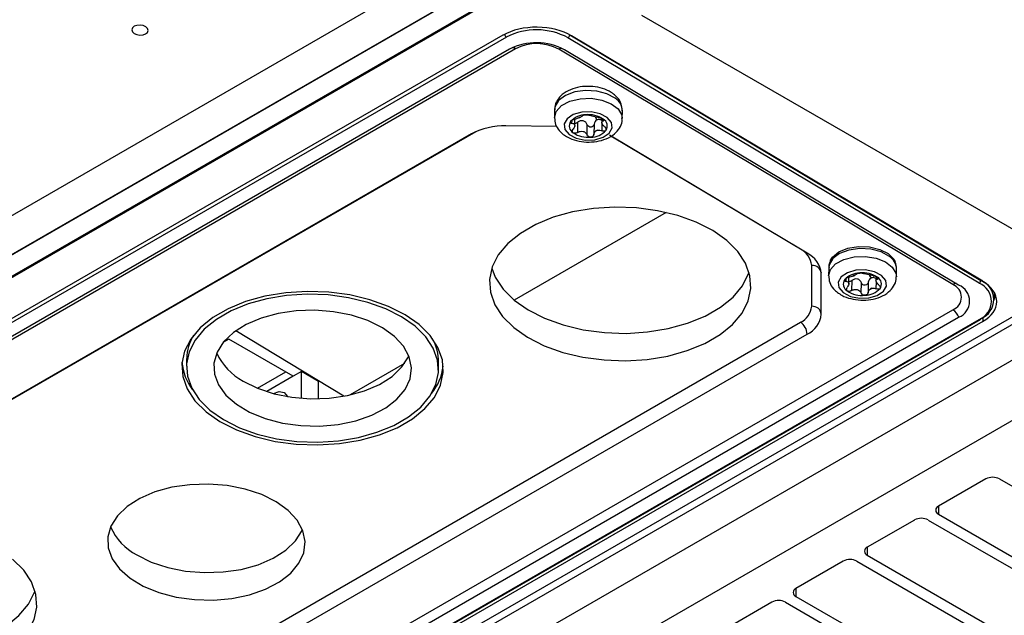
# Model space of a CAD drawing. Header units: millimetres. Extents: x 15440 to 16422, y 10215 to 11289.
# Tile 30 of 143: x 16269 to 16371, y 10277 to 10339. Entities that reach past the tile are written whole.
import ezdxf

# ---------------------------------------------------------------- set-up
doc = ezdxf.new("R2010")
doc.units = ezdxf.units.MM

msp = doc.modelspace()

# ---------------------------------------------------------------- linework, layer by layer
at = {"color": 7, "linetype": 'Continuous', "lineweight": 25}
for p, q in [((16209.95, 10285.15), (16314.61, 10345.56)), ((16318.29, 10343.65), (16209.49, 10280.85)), ((16209.49, 10280.81), (16318.28, 10343.62)), ((16210.22, 10279.02), (16321.08, 10343.02)), ((16210.34, 10278.95), (16321.2, 10342.95)), ((16333.17, 10339.45), (16379.26, 10312.84)), ((16318.86, 10337.38), (16219.87, 10280.23)), ((16325.75, 10337.41), (16368.17, 10312.06)), ((16325.75, 10337.41), (16325.75, 10337.41)), ((16319.21, 10337.17), (16220.21, 10280.02)), ((16367.99, 10311.76), (16325.57, 10337.11)), ((16368.36, 10311.96), (16325.93, 10337.3)), ((16319.55, 10335.93), (16222.32, 10279.8)), ((16320.17, 10335.97), (16222.94, 10279.83)), ((16365.28, 10311.63), (16324.62, 10335.92)), ((16365.88, 10311.58), (16325.22, 10335.87)), ((16324.18, 10329.67), (16324.17, 10328.86)), ((16331.17, 10328.76), (16331.18, 10329.57)), ((16325.96, 10328.57), (16325.95, 10328.29)), ((16326.26, 10328.04), (16326.27, 10328.69)), ((16326.56, 10328.38), (16326.55, 10327.32)), ((16328.27, 10328.18), (16328.25, 10327.13)), ((16328.36, 10328.94), (16328.56, 10328.63)), ((16329.07, 10328.78), (16329.07, 10328.37)), ((16329.1, 10327.51), (16329.11, 10328.23)), ((16329.22, 10328.52), (16329.22, 10328.69)), ((16315.63, 10327.18), (16237.97, 10282.35)), ((16316.06, 10327.41), (16238.69, 10282.74)), ((16324.42, 10327.96), (16319.16, 10328.01)), ((16327.54, 10327.08), (16327.55, 10328.13)), ((16350.24, 10314.87), (16329.87, 10327.04)), ((16349.55, 10315.27), (16329.98, 10326.96)), ((16335.71, 10319.06), (16320.03, 10310.01)), ((16350.72, 10309.38), (16350.72, 10313.59)), ((16352.47, 10313.35), (16352.46, 10312.54)), ((16359.46, 10312.43), (16359.47, 10313.24)), ((16379.96, 10312.44), (16260.59, 10243.53)), ((16260.6, 10244.34), (16379.26, 10312.84)), ((16351.71, 10308.56), (16351.71, 10312.77)), ((16354.24, 10312.24), (16354.24, 10311.96)), ((16354.54, 10311.71), (16354.55, 10312.36)), ((16354.85, 10312.05), (16354.83, 10311)), ((16356.64, 10312.61), (16356.84, 10312.3)), ((16357.36, 10312.45), (16357.35, 10312.04)), ((16357.5, 10312.19), (16357.51, 10312.37)), ((16368.17, 10312.06), (16368.17, 10312.07)), ((16355.82, 10310.75), (16355.84, 10311.8)), ((16356.55, 10311.86), (16356.54, 10310.8)), ((16357.38, 10311.18), (16357.39, 10311.9)), ((16383.15, 10310.6), (16257.41, 10238.01)), ((16369.56, 10310.02), (16369.59, 10310.76)), ((16268.04, 10252.89), (16365.28, 10309.02)), ((16268.65, 10252.12), (16365.88, 10308.25)), ((16269, 10250.87), (16367.99, 10308.02)), ((16269.12, 10250.86), (16368.12, 10308.01)), ((16368.36, 10308.23), (16368.36, 10307.8)), ((16388.54, 10307.48), (16262.62, 10234.78)), ((16368.36, 10307.8), (16269.36, 10250.65)), ((16271.89, 10262.9), (16349.55, 10307.73)), ((16302.43, 10300.1), (16291.31, 10306.86)), ((16272.59, 10261.67), (16350.24, 10306.5)), ((16290.58, 10306), (16290.01, 10305.67)), ((16297.22, 10302.16), (16290.58, 10306)), ((16286.22, 10304), (16286.21, 10303.19)), ((16308.7, 10303.47), (16303.11, 10300.24)), ((16312.21, 10302.79), (16312.22, 10303.6)), ((16293.53, 10300.92), (16296.45, 10302.61)), ((16297.22, 10302.16), (16294.49, 10300.58)), ((16298.07, 10302.65), (16297.22, 10302.16)), ((16299.84, 10301.63), (16298.07, 10302.65)), ((16298.07, 10299.89), (16298.07, 10302.65)), ((16299.84, 10301.63), (16299.88, 10301.65)), ((16299.84, 10299.84), (16299.84, 10301.63)), ((16368.68, 10291.56), (16363.8, 10288.74)), ((16370.09, 10291.56), (16394.49, 10277.47)), ((16363.8, 10288.74), (16363.8, 10287.92)), ((16363.8, 10287.92), (16388.19, 10273.84)), ((16361.32, 10287.31), (16356.44, 10284.5)), ((16362.74, 10287.31), (16387.13, 10273.23)), ((16356.44, 10284.5), (16356.44, 10283.68)), ((16356.44, 10283.68), (16380.84, 10269.6)), ((16353.97, 10283.07), (16349.09, 10280.25)), ((16355.38, 10283.07), (16379.78, 10268.98)), ((16349.09, 10280.25), (16349.09, 10279.43)), ((16349.09, 10279.43), (16373.49, 10265.35)), ((16346.62, 10278.82), (16341.74, 10276.01)), ((16348.03, 10278.82), (16372.42, 10264.74))]:
    msp.add_line(p, q, dxfattribs=at)
at = {"color": 7, "linetype": 'Continuous', "lineweight": 25, "flags": 128}
for points in [[(16280.82, 10338.29), (16280.64, 10338.13), (16280.57, 10337.94), (16280.64, 10337.73), (16280.82, 10337.55), (16281.09, 10337.43), (16281.4, 10337.37), (16281.72, 10337.4), (16281.99, 10337.5), (16282.18, 10337.66), (16282.24, 10337.85), (16282.18, 10338.06), (16282, 10338.24), (16281.73, 10338.36), (16281.41, 10338.42), (16281.09, 10338.39), (16280.82, 10338.29)], [(16330.44, 10330.86), (16329.59, 10331.32), (16328.54, 10331.6), (16327.39, 10331.67), (16326.27, 10331.52), (16325.31, 10331.15), (16324.6, 10330.63), (16324.23, 10329.99), (16324.18, 10329.67)], [(16324.17, 10328.85), (16324.36, 10329.51), (16324.91, 10330.1), (16325.75, 10330.55), (16326.81, 10330.81), (16327.96, 10330.86), (16329.07, 10330.68), (16330.04, 10330.3), (16330.75, 10329.76), (16331.12, 10329.12), (16331.17, 10328.77)], [(16325.69, 10327.12), (16326.43, 10326.74), (16327.35, 10326.55), (16328.33, 10326.58), (16329.2, 10326.83), (16329.83, 10327.26), (16330.14, 10327.8), (16330.07, 10328.37), (16329.63, 10328.89), (16328.89, 10329.27), (16327.97, 10329.46), (16326.99, 10329.42), (16326.12, 10329.17), (16325.48, 10328.75), (16325.18, 10328.21), (16325.25, 10327.63), (16325.69, 10327.12)], [(16340.5, 10317.2), (16338.8, 10318.06), (16336.89, 10318.75), (16334.81, 10319.25), (16332.63, 10319.54), (16330.4, 10319.61), (16328.19, 10319.47), (16326.05, 10319.12), (16324.05, 10318.57), (16322.24, 10317.82), (16320.66, 10316.91), (16319.36, 10315.86), (16318.38, 10314.69), (16317.75, 10313.45), (16317.47, 10312.15), (16317.56, 10310.84), (16318.02, 10309.55), (16318.83, 10308.33), (16319.97, 10307.19), (16321.41, 10306.18), (16323.11, 10305.31), (16325.03, 10304.62), (16327.11, 10304.13), (16329.29, 10303.84), (16331.52, 10303.76), (16333.73, 10303.9), (16335.86, 10304.25), (16337.87, 10304.81), (16339.68, 10305.55), (16341.26, 10306.46), (16342.55, 10307.51), (16343.53, 10308.68), (16344.17, 10309.93), (16344.45, 10311.22), (16344.35, 10312.53), (16343.9, 10313.82), (16343.09, 10315.05), (16341.95, 10316.18), (16340.5, 10317.2)], [(16358.73, 10314.53), (16357.88, 10315), (16356.82, 10315.28), (16355.68, 10315.34), (16354.56, 10315.19), (16353.6, 10314.83), (16352.89, 10314.3), (16352.52, 10313.66), (16352.47, 10313.35)], [(16352.62, 10314.07), (16352.87, 10314.46), (16353.53, 10314.99)], [(16353.53, 10314.99), (16354.46, 10315.37), (16355.55, 10315.55), (16356.68, 10315.51), (16357.74, 10315.26), (16358.61, 10314.82), (16359.19, 10314.24), (16359.32, 10314.01)], [(16352.46, 10312.52), (16352.64, 10313.18), (16353.19, 10313.77), (16354.04, 10314.22), (16355.09, 10314.48), (16356.24, 10314.53), (16357.36, 10314.35), (16358.32, 10313.97), (16359.03, 10313.43), (16359.41, 10312.79), (16359.46, 10312.44)], [(16317.7, 10313.31), (16318.06, 10312.39), (16318.87, 10311.16), (16320.02, 10310.02), (16321.46, 10309.01), (16323.16, 10308.14), (16325.07, 10307.46), (16327.15, 10306.96), (16329.33, 10306.67), (16331.56, 10306.59), (16333.77, 10306.73), (16335.91, 10307.08), (16337.91, 10307.64), (16339.73, 10308.38), (16341.3, 10309.29), (16342.6, 10310.34), (16343.58, 10311.51), (16344.21, 10312.76), (16344.26, 10312.9)], [(16353.97, 10310.79), (16354.71, 10310.41), (16355.64, 10310.22), (16356.61, 10310.25), (16357.48, 10310.5), (16358.12, 10310.93), (16358.42, 10311.47), (16358.35, 10312.04), (16357.91, 10312.56), (16357.18, 10312.94), (16356.25, 10313.13), (16355.28, 10313.1), (16354.41, 10312.85), (16353.77, 10312.42), (16353.46, 10311.88), (16353.53, 10311.31), (16353.97, 10310.79)], [(16308.76, 10308.5), (16307.06, 10309.37), (16305.14, 10310.06), (16303.06, 10310.55), (16300.88, 10310.84), (16298.65, 10310.92), (16296.44, 10310.78), (16294.3, 10310.43), (16292.3, 10309.87), (16290.49, 10309.13), (16288.91, 10308.22), (16287.62, 10307.17), (16286.64, 10306), (16286, 10304.75), (16285.72, 10303.46), (16285.82, 10302.15), (16286.27, 10300.86), (16287.08, 10299.63), (16288.22, 10298.5), (16289.66, 10297.48), (16291.37, 10296.62), (16293.28, 10295.93), (16295.36, 10295.43), (16297.54, 10295.14), (16299.77, 10295.07), (16301.98, 10295.2), (16304.12, 10295.56), (16306.12, 10296.11), (16307.93, 10296.85), (16309.51, 10297.77), (16310.81, 10298.82), (16311.79, 10299.98), (16312.42, 10301.23), (16312.7, 10302.53), (16312.61, 10303.84), (16312.15, 10305.13), (16311.34, 10306.35), (16310.2, 10307.49), (16308.76, 10308.5)], [(16308.4, 10308.3), (16306.77, 10309.13), (16304.92, 10309.79), (16302.92, 10310.27), (16300.82, 10310.55), (16298.67, 10310.63), (16296.54, 10310.49), (16294.49, 10310.15), (16292.56, 10309.62), (16290.81, 10308.9), (16289.29, 10308.03), (16288.04, 10307.01), (16287.1, 10305.89), (16286.49, 10304.69), (16286.22, 10303.44), (16286.31, 10302.18), (16286.75, 10300.94), (16287.53, 10299.76), (16288.63, 10298.66), (16290.02, 10297.69), (16291.66, 10296.85), (16293.5, 10296.19), (16295.5, 10295.71), (16297.6, 10295.43), (16299.75, 10295.36), (16301.88, 10295.49), (16303.94, 10295.83), (16305.86, 10296.37), (16307.61, 10297.08), (16309.13, 10297.96), (16310.38, 10298.97), (16311.32, 10300.1), (16311.93, 10301.3), (16312.2, 10302.55), (16312.11, 10303.81), (16311.67, 10305.05), (16310.89, 10306.23), (16309.79, 10307.32), (16308.4, 10308.3)], [(16306.42, 10307.16), (16304.93, 10307.9), (16303.23, 10308.46), (16301.38, 10308.82), (16299.45, 10308.98), (16297.52, 10308.92), (16295.65, 10308.64), (16293.9, 10308.16), (16292.35, 10307.49), (16291.05, 10306.66), (16290.04, 10305.7), (16289.36, 10304.64), (16289.04, 10303.52), (16289.08, 10302.38), (16289.5, 10301.27), (16290.26, 10300.21), (16291.35, 10299.26), (16292.72, 10298.44), (16294.32, 10297.78), (16296.1, 10297.32), (16298, 10297.06), (16299.94, 10297.01), (16301.85, 10297.18), (16303.67, 10297.56), (16305.32, 10298.14), (16306.76, 10298.89), (16307.92, 10299.79), (16308.77, 10300.8), (16309.27, 10301.9), (16309.41, 10303.03), (16309.18, 10304.17), (16308.59, 10305.26), (16307.66, 10306.27), (16306.42, 10307.16)], [(16292.04, 10301.66), (16293.54, 10300.92), (16295.24, 10300.36), (16297.09, 10299.99), (16299.01, 10299.84), (16300.94, 10299.9), (16302.82, 10300.18), (16304.56, 10300.66), (16306.11, 10301.32), (16307.42, 10302.15), (16308.43, 10303.12), (16309.11, 10304.18), (16309.14, 10304.26)], [(16295.19, 10300.37), (16295.78, 10300.57), (16296.3, 10300.47), (16296.64, 10300.08), (16296.65, 10300.06)], [(16295.46, 10289.2), (16293.97, 10289.94), (16292.26, 10290.5), (16290.42, 10290.87), (16288.49, 10291.02), (16286.56, 10290.96), (16284.69, 10290.69), (16282.94, 10290.21), (16281.39, 10289.54), (16280.08, 10288.71), (16279.08, 10287.75), (16278.4, 10286.69), (16278.08, 10285.57), (16278.12, 10284.43), (16278.53, 10283.31), (16279.3, 10282.26), (16280.38, 10281.3), (16281.75, 10280.48), (16283.36, 10279.83), (16285.14, 10279.36), (16287.04, 10279.1), (16288.98, 10279.05), (16290.89, 10279.22), (16292.7, 10279.6), (16294.36, 10280.18), (16295.8, 10280.93), (16296.96, 10281.83), (16297.81, 10282.85), (16298.31, 10283.94), (16298.45, 10285.08), (16298.22, 10286.21), (16297.63, 10287.3), (16296.7, 10288.31), (16295.46, 10289.2)], [(16281.08, 10283.71), (16282.57, 10282.97), (16284.28, 10282.4), (16286.12, 10282.04), (16288.05, 10281.88), (16289.98, 10281.95), (16291.86, 10282.22), (16293.6, 10282.7), (16295.15, 10283.37), (16296.46, 10284.2), (16297.47, 10285.16), (16298.14, 10286.22), (16298.18, 10286.3)], [(16268.88, 10274.61), (16269.85, 10275.78), (16270.49, 10277.03), (16270.77, 10278.32), (16270.67, 10279.63), (16270.22, 10280.92), (16269.41, 10282.15), (16268.27, 10283.28)], [(16244.02, 10280.41), (16244.38, 10279.49), (16245.19, 10278.26), (16246.34, 10277.12), (16247.78, 10276.11), (16249.48, 10275.24), (16251.39, 10274.56), (16253.47, 10274.06), (16255.65, 10273.77), (16257.88, 10273.69), (16260.09, 10273.83), (16262.23, 10274.18), (16264.23, 10274.74), (16266.05, 10275.48), (16267.62, 10276.39), (16268.92, 10277.44), (16269.9, 10278.61), (16270.53, 10279.86), (16270.58, 10280)]]:
    msp.add_lwpolyline(points, dxfattribs=at)
at = {"color": 7, "linetype": 'Continuous', "lineweight": 25}
for centre, radius, start, end in [((16319.42, 10337.49), 0.386, 183.5737, 236.7145), ((16322.33, 10331.11), 6.82, 61.5876, 117.2627), ((16325.36, 10337.44), 0.391, 302.5289, 355.7442), ((16322.33, 10330.53), 6.07, 61.5876, 117.2627), ((16322.35, 10331.74), 4.76, 61.5876, 117.2627), ((16319.83, 10335.44), 0.636, 56.9005, 90.1333), ((16324.95, 10335.39), 0.627, 89.9244, 122.2498), ((16329.64, 10329.54), 1.55, 1.1243, 58.5653), ((16326.51, 10328.01), 0.812, 146.6018, 240.1191), ((16327.39, 10327.07), 2.08, 89.9865, 138.3027), ((16327.42, 10327.44), 1.58, 110.4853, 117.8039), ((16326.45, 10329.62), 0.819, 287.0767, 301.2125), ((16327.67, 10326.38), 2.79, 56.2985, 95.8692), ((16328.81, 10328), 0.812, 326.6018, 60.1191), ((16318.95, 10320.94), 7.07, 88.2494, 118.0099), ((16327.65, 10329.62), 2.79, 236.2985, 275.8692), ((16327.93, 10328.93), 2.08, 269.9865, 318.3027), ((16327.9, 10328.97), 1.58, 290.4853, 297.8039), ((16328.88, 10326.79), 0.819, 107.0767, 121.2125), ((16348.66, 10313.4), 2.07, 5.4645, 64.5289), ((16349.13, 10312.53), 2.59, 5.4645, 64.5289), ((16357.92, 10313.21), 1.55, 1.1243, 58.5653), ((16350.8, 10312.68), 0.921, 8.1547, 94.6983), ((16354.79, 10311.68), 0.812, 146.6018, 240.1191), ((16355.67, 10310.74), 2.08, 89.9865, 138.3027), ((16355.71, 10311.11), 1.58, 110.4853, 117.8039), ((16354.73, 10313.29), 0.819, 287.0767, 301.2125), ((16355.96, 10310.05), 2.79, 56.2985, 95.8692), ((16357.1, 10311.67), 0.812, 326.6018, 60.1191), ((16367.78, 10312.09), 0.391, 302.5289, 355.7442), ((16367.39, 10310.09), 2.12, 291.6157, 68.3694), ((16355.93, 10313.29), 2.79, 236.2985, 275.8692), ((16356.22, 10312.61), 2.08, 269.9865, 318.3027), ((16356.18, 10312.64), 1.58, 290.4853, 297.8039), ((16357.16, 10310.46), 0.819, 107.0767, 121.2125), ((16365.6, 10311.14), 0.583, 85.9411, 123.3613), ((16364.76, 10310.32), 1.4, 291.6157, 68.3694), ((16365.22, 10309.91), 1.79, 291.6157, 68.3694), ((16367.25, 10309.89), 2.01, 291.6157, 68.3694), ((16348.71, 10309.57), 2.02, 294.5684, 354.6545), ((16350.8, 10308.47), 0.914, 5.7593, 94.8807), ((16364.43, 10307.73), 1.55, 19.7348, 56.6491), ((16349.19, 10308.8), 2.53, 294.5684, 354.6545), ((16368.07, 10308.12), 0.126, 232.8078, 294.5484), ((16368.05, 10308.11), 0.122, 304.9746, 3.6328), ((16348.71, 10306.45), 1.54, 2.0224, 56.8228), ((16291.05, 10303.89), 4.82, 148.5714, 178.7358), ((16307.26, 10303.61), 4.96, 359.9379, 29.2604), ((16294.98, 10307.14), 6.22, 204.5274, 241.8054), ((16291.14, 10304.08), 5.43, 185.0045, 217.6403), ((16307.18, 10303.88), 5.56, 321.0166, 352.8442), ((16369.38, 10290.19), 1.54, 62.6097, 117.3903), ((16363.95, 10288.33), 0.437, 110.7834, 249.2166), ((16284.02, 10289.19), 6.22, 204.5274, 241.8054), ((16362.03, 10285.95), 1.54, 62.6097, 117.3903), ((16356.6, 10284.09), 0.437, 110.7834, 249.2166), ((16354.68, 10281.7), 1.54, 62.6097, 117.3903), ((16349.25, 10279.84), 0.437, 110.7834, 249.2166), ((16347.32, 10277.46), 1.54, 62.6097, 117.3903)]:
    msp.add_arc(centre, radius, start, end, dxfattribs=at)
for centre, start_param, end_param in [((16322.4, 10335.26), 0.794433, 2.36523), ((16364.82, 10309.92), 5.506822, 7.077619), ((16364.82, 10311.14), 5.970434, 6.082164)]:
    msp.add_ellipse(centre, major_axis=(5, -0.08), ratio=0.587275, start_param=start_param, end_param=end_param, dxfattribs=at)
for points, knots in [([(16325.65, 10367.3), (16334.58, 10362.42), (16343.51, 10357.55), (16352.44, 10352.67), (16356.75, 10350.32), (16361.06, 10347.97), (16365.38, 10345.61), (16369.93, 10343.13), (16374.49, 10340.64), (16379.05, 10338.16)], [0, 0, 0, 0, 0.03726266, 0.03726266, 0.03726266, 0.05525761, 0.05525761, 0.05525761, 0.07428298, 0.07428298, 0.07428298, 0.07428298]), ([(16379.26, 10337.9), (16375.3, 10340.06), (16371.34, 10342.22), (16367.38, 10344.38), (16359.23, 10348.82), (16351.07, 10353.27), (16342.92, 10357.72), (16337.19, 10360.84), (16331.46, 10363.97), (16325.73, 10367.1)], [0.00049138, 0.00049138, 0.00049138, 0.00049138, 0.01700244, 0.01700244, 0.01700244, 0.05100731, 0.05100731, 0.05100731, 0.07490604, 0.07490604, 0.07490604, 0.07490604]), ([(16192.65, 10294.97), (16195.58, 10298.28), (16198.72, 10301.51), (16202.9, 10305.45), (16203.75, 10306.24), (16205.48, 10307.79), (16206.35, 10308.56), (16209, 10310.85), (16210.81, 10312.36), (16220.1, 10319.75), (16228.24, 10325.27), (16241.53, 10332.95), (16246.11, 10335.39), (16255.57, 10340.02), (16260.44, 10342.23), (16267.97, 10345.35), (16270.51, 10346.36), (16274.39, 10347.83), (16275.69, 10348.31), (16278.3, 10349.26), (16279.62, 10349.73), (16286.22, 10352.01), (16291.6, 10353.7), (16297.08, 10355.26)], [0, 0, 0, 0, 0.125, 0.125, 0.15625, 0.15625, 0.1875, 0.1875, 0.25, 0.25, 0.5, 0.5, 0.625, 0.625, 0.75, 0.75, 0.8125, 0.8125, 0.84375, 0.84375, 0.875, 0.875, 1, 1, 1, 1]), ([(16297.03, 10353.47), (16286.31, 10350.38), (16276.07, 10346.79), (16261.43, 10340.67), (16256.69, 10338.52), (16247.5, 10333.99), (16243.05, 10331.62), (16236.6, 10327.89), (16234.49, 10326.62), (16230.35, 10324.03), (16228.33, 10322.72), (16222.4, 10318.7), (16218.62, 10315.94), (16207.81, 10307.37), (16201.3, 10301.3), (16195.51, 10294.87)], [0, 0, 0, 0, 0.25, 0.25, 0.375, 0.375, 0.5, 0.5, 0.5625, 0.5625, 0.625, 0.625, 0.75, 0.75, 1, 1, 1, 1]), ([(16280.29, 10348.08), (16275.96, 10346.46), (16266.76, 10343.03), (16253.57, 10336.94), (16240.61, 10330.04), (16228.56, 10322.52), (16217.48, 10314.44), (16207.32, 10305.87), (16201.46, 10299.76), (16198.53, 10296.7)], [0, 0, 0, 0, 0.128673, 0.273939, 0.419231, 0.564499, 0.709729, 0.854922, 1, 1, 1, 1]), ([(16330.26, 10331.3), (16330.11, 10331.4), (16329.71, 10331.67), (16328.91, 10331.97), (16327.87, 10332.12), (16326.8, 10332.06), (16325.8, 10331.78), (16324.98, 10331.3), (16324.45, 10330.68), (16324.18, 10330.1), (16324.21, 10329.76), (16324.22, 10329.67)], [0, 0, 0, 0, 0.07451, 0.203265, 0.333453, 0.464223, 0.597225, 0.734941, 0.850165, 0.958694, 1, 1, 1, 1]), ([(16331.17, 10329.55), (16331.15, 10329.79), (16331.12, 10330.28), (16330.75, 10330.88), (16330.41, 10331.17), (16330.26, 10331.3)], [0, 0, 0, 0, 0.35751, 0.721493, 1, 1, 1, 1]), ([(16324.19, 10328.84), (16324.21, 10328.61), (16324.24, 10328.13), (16324.61, 10327.55), (16324.95, 10327.26), (16325.09, 10327.13)], [0, 0, 0, 0, 0.343892, 0.71559, 1, 1, 1, 1]), ([(16325.09, 10327.13), (16325.24, 10327.03), (16325.64, 10326.76), (16326.45, 10326.46), (16327.48, 10326.31), (16328.55, 10326.37), (16329.56, 10326.65), (16330.37, 10327.13), (16330.91, 10327.75), (16331.18, 10328.33), (16331.14, 10328.67), (16331.13, 10328.77)], [0, 0, 0, 0, 0.074405, 0.202978, 0.332981, 0.463567, 0.596381, 0.733902, 0.848964, 0.957339, 1, 1, 1, 1]), ([(16325.83, 10328.46), (16325.8, 10328.41), (16325.79, 10328.37), (16325.84, 10328.31), (16325.89, 10328.29), (16325.95, 10328.29)], [0, 0, 0, 0, 0.5, 0.5, 1, 1, 1, 1]), ([(16326.23, 10328.68), (16326.15, 10328.66), (16326.07, 10328.63), (16325.92, 10328.55), (16325.86, 10328.5), (16325.83, 10328.46)], [0, 0, 0, 0, 0.5, 0.5, 1, 1, 1, 1]), ([(16325.95, 10328.29), (16326.03, 10328.28), (16326.1, 10328.27), (16326.2, 10328.21), (16326.24, 10328.17), (16326.27, 10328.05), (16326.26, 10327.97), (16326.21, 10327.82), (16326.16, 10327.74), (16326.1, 10327.66)], [0, 0, 0, 0, 0.25, 0.25, 0.5, 0.5, 0.75, 0.75, 1, 1, 1, 1]), ([(16326.26, 10328.29), (16326.28, 10328.28), (16326.34, 10328.28), (16326.45, 10328.31), (16326.52, 10328.35), (16326.56, 10328.38)], [0, 0, 0, 0, 0.223566, 0.590815, 1, 1, 1, 1]), ([(16327.55, 10328.13), (16327.52, 10328.22), (16327.47, 10328.31), (16327.33, 10328.45), (16327.24, 10328.5), (16327.05, 10328.55), (16326.94, 10328.54), (16326.74, 10328.49), (16326.65, 10328.44), (16326.56, 10328.38)], [0, 0, 0, 0, 0.25, 0.25, 0.5, 0.5, 0.75, 0.75, 1, 1, 1, 1]), ([(16327.07, 10329.06), (16327.08, 10329.07), (16327.11, 10329.1), (16327.22, 10329.13), (16327.3, 10329.15), (16327.39, 10329.15)], [0, 0, 0, 0, 0.5, 0.5, 1, 1, 1, 1]), ([(16327.39, 10329.15), (16327.47, 10329.16), (16327.56, 10329.16), (16327.7, 10329.14), (16327.75, 10329.12), (16327.78, 10329.11)], [0, 0, 0, 0, 0.5, 0.5, 1, 1, 1, 1]), ([(16328.27, 10328.18), (16328.26, 10328.11), (16328.23, 10328.03), (16328.12, 10327.92), (16328.04, 10327.88), (16327.86, 10327.87), (16327.78, 10327.9), (16327.63, 10327.99), (16327.58, 10328.06), (16327.55, 10328.13)], [0, 0, 0, 0, 0.25, 0.25, 0.5, 0.5, 0.75, 0.75, 1, 1, 1, 1]), ([(16328.77, 10328.86), (16328.69, 10328.87), (16328.59, 10328.89), (16328.39, 10328.93), (16328.29, 10328.96), (16328.1, 10329), (16328.02, 10329.03), (16327.88, 10329.07), (16327.82, 10329.09), (16327.78, 10329.11)], [0, 0, 0, 0, 0.25, 0.25, 0.5, 0.5, 0.75, 0.75, 1, 1, 1, 1]), ([(16328.56, 10328.63), (16328.47, 10328.59), (16328.41, 10328.53), (16328.31, 10328.37), (16328.28, 10328.28), (16328.27, 10328.18)], [0, 0, 0, 0, 0.5, 0.5, 1, 1, 1, 1]), ([(16329.07, 10328.58), (16329.01, 10328.61), (16328.88, 10328.66), (16328.7, 10328.68), (16328.6, 10328.64), (16328.56, 10328.63)], [0, 0, 0, 0, 0.374633, 0.745103, 1, 1, 1, 1]), ([(16328.77, 10328.86), (16328.85, 10328.85), (16328.93, 10328.83), (16329.09, 10328.78), (16329.16, 10328.74), (16329.22, 10328.7)], [0, 0, 0, 0, 0.5, 0.5, 1, 1, 1, 1]), ([(16329.37, 10327.9), (16329.29, 10327.97), (16329.23, 10328.04), (16329.12, 10328.18), (16329.09, 10328.25), (16329.06, 10328.37), (16329.07, 10328.42), (16329.12, 10328.49), (16329.16, 10328.51), (16329.22, 10328.52)], [0, 0, 0, 0, 0.25, 0.25, 0.5, 0.5, 0.75, 0.75, 1, 1, 1, 1]), ([(16329.22, 10328.7), (16329.27, 10328.66), (16329.3, 10328.62), (16329.3, 10328.55), (16329.27, 10328.53), (16329.22, 10328.52)], [0, 0, 0, 0, 0.5, 0.5, 1, 1, 1, 1]), ([(16326.1, 10327.3), (16326.05, 10327.34), (16326.02, 10327.4), (16326.02, 10327.53), (16326.05, 10327.6), (16326.1, 10327.66)], [0, 0, 0, 0, 0.5, 0.5, 1, 1, 1, 1]), ([(16326.55, 10327.32), (16326.47, 10327.28), (16326.39, 10327.25), (16326.23, 10327.24), (16326.16, 10327.26), (16326.1, 10327.3)], [0, 0, 0, 0, 0.5, 0.5, 1, 1, 1, 1]), ([(16326.55, 10327.32), (16326.64, 10327.38), (16326.73, 10327.42), (16326.93, 10327.46), (16327.03, 10327.46), (16327.22, 10327.42), (16327.31, 10327.37), (16327.45, 10327.24), (16327.5, 10327.16), (16327.54, 10327.08)], [0, 0, 0, 0, 0.25, 0.25, 0.5, 0.5, 0.75, 0.75, 1, 1, 1, 1]), ([(16329.49, 10327.55), (16329.46, 10327.5), (16329.4, 10327.47), (16329.26, 10327.46), (16329.17, 10327.47), (16329.1, 10327.51)], [0, 0, 0, 0, 0.5, 0.5, 1, 1, 1, 1]), ([(16329.37, 10327.9), (16329.43, 10327.84), (16329.48, 10327.78), (16329.53, 10327.66), (16329.52, 10327.59), (16329.49, 10327.55)], [0, 0, 0, 0, 0.5, 0.5, 1, 1, 1, 1]), ([(16327.93, 10326.85), (16327.85, 10326.84), (16327.76, 10326.86), (16327.62, 10326.95), (16327.57, 10327.01), (16327.54, 10327.08)], [0, 0, 0, 0, 0.5, 0.5, 1, 1, 1, 1]), ([(16328.25, 10327.13), (16328.24, 10327.06), (16328.21, 10326.99), (16328.1, 10326.89), (16328.02, 10326.86), (16327.93, 10326.85)], [0, 0, 0, 0, 0.5, 0.5, 1, 1, 1, 1]), ([(16352.66, 10314.06), (16352.58, 10313.92), (16352.47, 10313.69), (16352.5, 10313.44), (16352.51, 10313.34)], [0, 0, 0, 0, 0.6252553, 1, 1, 1, 1]), ([(16359.46, 10313.22), (16359.46, 10313.47), (16359.46, 10313.76), (16359.31, 10314), (16359.29, 10314.03)], [0, 0, 0, 0, 0.873766, 1, 1, 1, 1]), ([(16352.47, 10312.51), (16352.49, 10312.28), (16352.53, 10311.81), (16352.89, 10311.22), (16353.23, 10310.93), (16353.38, 10310.8)], [0, 0, 0, 0, 0.343892, 0.71559, 1, 1, 1, 1]), ([(16353.38, 10310.8), (16353.53, 10310.7), (16353.93, 10310.43), (16354.73, 10310.14), (16355.77, 10309.98), (16356.84, 10310.04), (16357.84, 10310.32), (16358.66, 10310.8), (16359.19, 10311.43), (16359.46, 10312), (16359.43, 10312.34), (16359.42, 10312.44)], [0, 0, 0, 0, 0.074405, 0.202978, 0.332981, 0.463567, 0.596381, 0.733902, 0.848964, 0.957339, 1, 1, 1, 1]), ([(16354.11, 10312.13), (16354.08, 10312.08), (16354.08, 10312.04), (16354.13, 10311.98), (16354.17, 10311.96), (16354.24, 10311.96)], [0, 0, 0, 0, 0.5, 0.5, 1, 1, 1, 1]), ([(16354.51, 10312.35), (16354.43, 10312.33), (16354.35, 10312.3), (16354.21, 10312.22), (16354.15, 10312.17), (16354.11, 10312.13)], [0, 0, 0, 0, 0.5, 0.5, 1, 1, 1, 1]), ([(16354.24, 10311.96), (16354.32, 10311.96), (16354.38, 10311.94), (16354.49, 10311.88), (16354.52, 10311.84), (16354.55, 10311.72), (16354.54, 10311.65), (16354.49, 10311.49), (16354.44, 10311.41), (16354.39, 10311.34)], [0, 0, 0, 0, 0.25, 0.25, 0.5, 0.5, 0.75, 0.75, 1, 1, 1, 1]), ([(16354.55, 10311.96), (16354.57, 10311.96), (16354.63, 10311.95), (16354.74, 10311.98), (16354.81, 10312.03), (16354.85, 10312.05)], [0, 0, 0, 0, 0.223566, 0.590815, 1, 1, 1, 1]), ([(16355.84, 10311.8), (16355.8, 10311.9), (16355.75, 10311.98), (16355.61, 10312.12), (16355.53, 10312.17), (16355.33, 10312.22), (16355.23, 10312.22), (16355.03, 10312.16), (16354.93, 10312.11), (16354.85, 10312.05)], [0, 0, 0, 0, 0.25, 0.25, 0.5, 0.5, 0.75, 0.75, 1, 1, 1, 1]), ([(16355.35, 10312.73), (16355.36, 10312.75), (16355.39, 10312.77), (16355.51, 10312.8), (16355.59, 10312.82), (16355.67, 10312.82)], [0, 0, 0, 0, 0.5, 0.5, 1, 1, 1, 1]), ([(16355.67, 10312.82), (16355.76, 10312.83), (16355.84, 10312.83), (16355.98, 10312.81), (16356.04, 10312.8), (16356.07, 10312.78)], [0, 0, 0, 0, 0.5, 0.5, 1, 1, 1, 1]), ([(16357.06, 10312.53), (16356.97, 10312.54), (16356.88, 10312.56), (16356.68, 10312.6), (16356.58, 10312.63), (16356.39, 10312.67), (16356.3, 10312.7), (16356.16, 10312.74), (16356.11, 10312.76), (16356.07, 10312.78)], [0, 0, 0, 0, 0.25, 0.25, 0.5, 0.5, 0.75, 0.75, 1, 1, 1, 1]), ([(16356.84, 10312.3), (16356.76, 10312.26), (16356.69, 10312.2), (16356.59, 10312.04), (16356.57, 10311.95), (16356.55, 10311.86)], [0, 0, 0, 0, 0.5, 0.5, 1, 1, 1, 1]), ([(16357.35, 10312.25), (16357.29, 10312.28), (16357.16, 10312.34), (16356.98, 10312.35), (16356.88, 10312.31), (16356.84, 10312.3)], [0, 0, 0, 0, 0.3746328, 0.7451033, 1, 1, 1, 1]), ([(16357.06, 10312.53), (16357.13, 10312.52), (16357.21, 10312.51), (16357.37, 10312.45), (16357.45, 10312.41), (16357.5, 10312.37)], [0, 0, 0, 0, 0.5, 0.5, 1, 1, 1, 1]), ([(16357.65, 10311.57), (16357.58, 10311.64), (16357.51, 10311.71), (16357.41, 10311.85), (16357.37, 10311.92), (16357.34, 10312.04), (16357.35, 10312.09), (16357.4, 10312.16), (16357.45, 10312.18), (16357.5, 10312.19)], [0, 0, 0, 0, 0.25, 0.25, 0.5, 0.5, 0.75, 0.75, 1, 1, 1, 1]), ([(16357.5, 10312.37), (16357.55, 10312.33), (16357.58, 10312.29), (16357.58, 10312.23), (16357.55, 10312.2), (16357.5, 10312.19)], [0, 0, 0, 0, 0.5, 0.5, 1, 1, 1, 1]), ([(16354.39, 10310.98), (16354.33, 10311.02), (16354.31, 10311.07), (16354.31, 10311.2), (16354.34, 10311.27), (16354.39, 10311.34)], [0, 0, 0, 0, 0.5, 0.5, 1, 1, 1, 1]), ([(16354.83, 10311), (16354.76, 10310.95), (16354.68, 10310.92), (16354.51, 10310.92), (16354.44, 10310.94), (16354.39, 10310.98)], [0, 0, 0, 0, 0.5, 0.5, 1, 1, 1, 1]), ([(16354.83, 10311), (16354.92, 10311.05), (16355.02, 10311.09), (16355.21, 10311.13), (16355.32, 10311.13), (16355.51, 10311.09), (16355.59, 10311.04), (16355.73, 10310.91), (16355.79, 10310.84), (16355.82, 10310.75)], [0, 0, 0, 0, 0.25, 0.25, 0.5, 0.5, 0.75, 0.75, 1, 1, 1, 1]), ([(16356.55, 10311.86), (16356.55, 10311.78), (16356.51, 10311.71), (16356.4, 10311.59), (16356.32, 10311.56), (16356.15, 10311.54), (16356.06, 10311.57), (16355.92, 10311.66), (16355.87, 10311.73), (16355.84, 10311.8)], [0, 0, 0, 0, 0.25, 0.25, 0.5, 0.5, 0.75, 0.75, 1, 1, 1, 1]), ([(16357.77, 10311.22), (16357.74, 10311.17), (16357.68, 10311.14), (16357.54, 10311.13), (16357.46, 10311.15), (16357.38, 10311.18)], [0, 0, 0, 0, 0.5, 0.5, 1, 1, 1, 1]), ([(16357.65, 10311.57), (16357.71, 10311.52), (16357.76, 10311.45), (16357.81, 10311.33), (16357.81, 10311.27), (16357.77, 10311.22)], [0, 0, 0, 0, 0.5, 0.5, 1, 1, 1, 1]), ([(16356.22, 10310.52), (16356.13, 10310.52), (16356.05, 10310.54), (16355.9, 10310.62), (16355.85, 10310.68), (16355.82, 10310.75)], [0, 0, 0, 0, 0.5, 0.5, 1, 1, 1, 1]), ([(16356.54, 10310.8), (16356.53, 10310.73), (16356.49, 10310.66), (16356.38, 10310.56), (16356.3, 10310.53), (16356.22, 10310.52)], [0, 0, 0, 0, 0.5, 0.5, 1, 1, 1, 1])]:
    msp.add_open_spline(points, degree=3, knots=knots, dxfattribs=at)
for points in [[(16326.69, 10328.84), (16326.54, 10328.77), (16326.38, 10328.72), (16326.23, 10328.68)], [(16327.07, 10329.06), (16327.05, 10329.02), (16326.99, 10328.97), (16326.87, 10328.92)], [(16328.25, 10327.13), (16328.27, 10327.27), (16328.34, 10327.4), (16328.45, 10327.49)], [(16328.64, 10327.57), (16328.78, 10327.6), (16328.94, 10327.57), (16329.1, 10327.51)], [(16354.97, 10312.51), (16354.83, 10312.45), (16354.66, 10312.39), (16354.51, 10312.35)], [(16355.35, 10312.73), (16355.33, 10312.69), (16355.27, 10312.65), (16355.16, 10312.59)], [(16356.54, 10310.8), (16356.56, 10310.94), (16356.62, 10311.08), (16356.74, 10311.16)], [(16356.92, 10311.24), (16357.07, 10311.28), (16357.23, 10311.25), (16357.38, 10311.18)]]:
    msp.add_open_spline(points, degree=3, dxfattribs=at)

doc.saveas('drawing.dxf')
